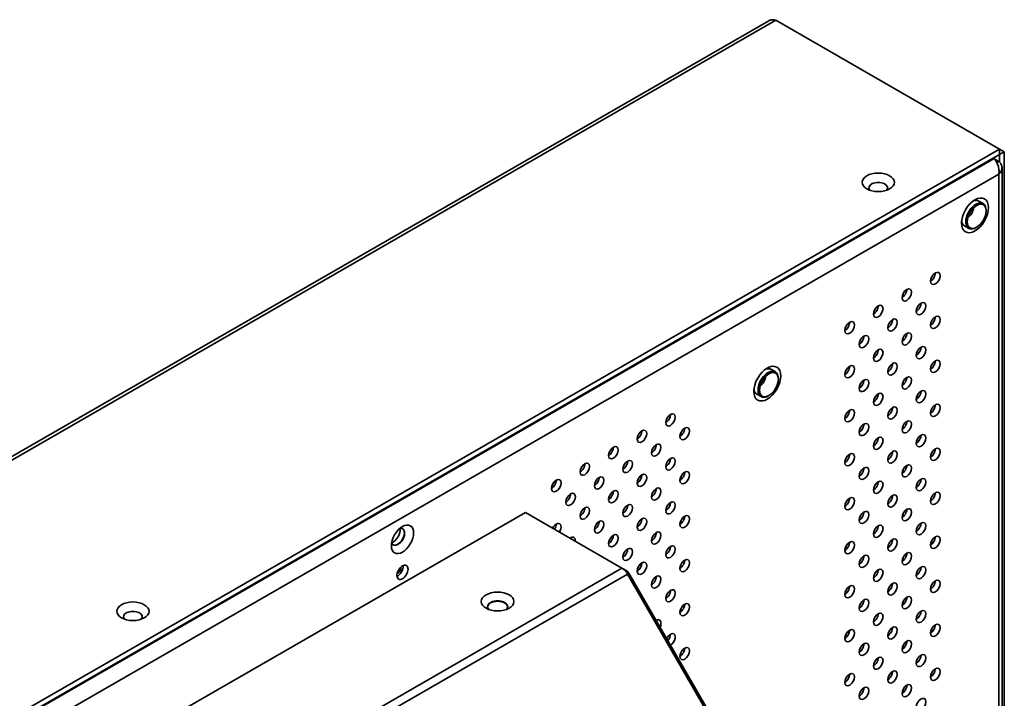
# Model space of a CAD drawing. Header units: millimetres. Extents: x 0 to 3360, y 0 to 2376.
# Tile 8 of 82: x 613 to 833, y 797 to 948. Entities that reach past the tile are written whole.
import ezdxf

# ---------------------------------------------------------------- set-up
doc = ezdxf.new("R2010")
doc.units = ezdxf.units.MM
doc.header["$LTSCALE"] = 8
doc.layers.add('Sichtbare Kanten(ISO)', color=7, linetype='Continuous', lineweight=35)
doc.layers.add('Sichtbare tangentiale Kanten(ISO)', color=7, linetype='Continuous', lineweight=35)

msp = doc.modelspace()

# ---------------------------------------------------------------- linework, layer by layer
at = {"layer": 'Sichtbare Kanten(ISO)'}
for p, q in [((242.26, 638.33), (780.01, 948.01)), ((831.46, 919.38), (781.61, 948.09)), ((293, 609.3), (831.46, 919.38)), ((293, 608.07), (831.46, 918.15)), ((831.46, 918.15), (831.46, 919.38)), ((832.52, 918.76), (831.46, 919.37)), ((831.46, 918.15), (832.52, 918.76)), ((831.46, 918.15), (831.46, 916.45)), ((832.52, 918.76), (832.52, 548.01)), ((830.05, 917.34), (830.23, 917.24)), ((830.24, 917.22), (831.29, 916.62)), ((830.85, 916.37), (831.29, 916.62)), ((831.46, 913.93), (831.46, 913.93)), ((832.02, 548.11), (832.02, 915.19)), ((826.84, 907.78), (827.79, 907.23)), ((828.46, 905.57), (828.46, 905.76)), ((823.64, 902.24), (824.6, 901.68)), ((826.37, 901.94), (826.21, 901.85)), ((780.52, 870.24), (781.48, 869.69)), ((782.15, 868.02), (782.15, 868.22)), ((777.33, 864.69), (778.29, 864.14)), ((780.06, 864.4), (779.89, 864.3)), ((725.75, 838.28), (402.25, 651.98)), ((725.75, 838.28), (747.29, 825.87)), ((697.55, 824.89), (698, 825.59)), ((697.68, 825.77), (698, 825.59)), ((698, 826.12), (698, 825.59)), ((747.41, 825.8), (748.35, 825.26)), ((697.55, 824.89), (697.16, 824.67)), ((697.28, 825.05), (697.55, 824.89)), ((748.14, 825.13), (748.35, 825.26)), ((748.85, 824.73), (748.35, 825.26)), ((748.54, 824.55), (748.85, 824.73)), ((748.54, 824.55), (781.26, 767.89)), ((782.32, 766.76), (748.85, 824.73))]:
    msp.add_line(p, q, dxfattribs=at)
for centre, major_axis, ratio in [((804.42, 911.95), (3.6, 0), 0.575862), ((825.98, 904.58), (-2.12, -3.68), 0.578093), ((826.37, 904.36), (-1.48, -2.57), 0.578093), ((817.15, 890.5), (-0.75, -1.3), 0.578093), ((810.78, 886.83), (-0.75, -1.3), 0.578093), ((804.42, 883.17), (-0.75, -1.3), 0.578093), ((813.96, 883.76), (-0.75, -1.3), 0.578093), ((798.05, 879.5), (-0.75, -1.3), 0.578093), ((807.6, 880.1), (-0.75, -1.3), 0.578093), ((817.15, 880.69), (-0.75, -1.3), 0.578093), ((810.78, 877.02), (-0.75, -1.3), 0.578093), ((801.24, 876.43), (-0.75, -1.3), 0.578093), ((804.42, 873.36), (-0.75, -1.3), 0.578093), ((813.96, 873.95), (-0.75, -1.3), 0.578093), ((807.6, 870.28), (-0.75, -1.3), 0.578093), ((817.15, 870.88), (-0.75, -1.3), 0.578093), ((779.67, 867.04), (-2.12, -3.68), 0.578093), ((780.05, 866.82), (-1.48, -2.57), 0.578093), ((798.05, 869.69), (-0.75, -1.3), 0.578093), ((801.24, 866.62), (-0.75, -1.3), 0.578093), ((810.78, 867.21), (-0.75, -1.3), 0.578093), ((804.42, 863.55), (-0.75, -1.3), 0.578093), ((813.96, 864.14), (-0.75, -1.3), 0.578093), ((798.05, 859.88), (-0.75, -1.3), 0.578093), ((807.6, 860.47), (-0.75, -1.3), 0.578093), ((817.15, 861.07), (-0.75, -1.3), 0.578093), ((758.1, 858.95), (-0.75, -1.3), 0.578093), ((801.24, 856.81), (-0.75, -1.3), 0.578093), ((810.78, 857.4), (-0.75, -1.3), 0.578093), ((751.74, 855.28), (-0.75, -1.3), 0.578093), ((761.28, 855.88), (-0.75, -1.3), 0.578093), ((804.42, 853.74), (-0.75, -1.3), 0.578093), ((813.96, 854.33), (-0.75, -1.3), 0.578093), ((745.37, 851.62), (-0.75, -1.3), 0.578093), ((754.92, 852.21), (-0.75, -1.3), 0.578093), ((807.6, 850.66), (-0.75, -1.3), 0.578093), ((817.15, 851.26), (-0.75, -1.3), 0.578093), ((748.56, 848.55), (-0.75, -1.3), 0.578093), ((758.1, 849.14), (-0.75, -1.3), 0.578093), ((798.05, 850.07), (-0.75, -1.3), 0.578093), ((739.01, 847.96), (-0.75, -1.3), 0.578093), ((761.28, 846.07), (-0.75, -1.3), 0.578093), ((801.24, 847), (-0.75, -1.3), 0.578093), ((810.78, 847.59), (-0.75, -1.3), 0.578093), ((732.65, 844.29), (-0.75, -1.3), 0.578093), ((742.19, 844.88), (-0.75, -1.3), 0.578093), ((751.74, 845.47), (-0.75, -1.3), 0.578093), ((804.42, 843.93), (-0.75, -1.3), 0.578093), ((813.96, 844.52), (-0.75, -1.3), 0.578093), ((745.37, 841.81), (-0.75, -1.3), 0.578093), ((754.92, 842.4), (-0.75, -1.3), 0.578093), ((817.15, 841.44), (-0.75, -1.3), 0.578093), ((735.83, 841.22), (-0.75, -1.3), 0.578093), ((758.1, 839.33), (-0.75, -1.3), 0.578093), ((798.05, 840.26), (-0.75, -1.3), 0.578093), ((807.6, 840.85), (-0.75, -1.3), 0.578093), ((739.01, 838.14), (-0.75, -1.3), 0.578093), ((748.56, 838.74), (-0.75, -1.3), 0.578093), ((801.24, 837.19), (-0.75, -1.3), 0.578093), ((810.78, 837.78), (-0.75, -1.3), 0.578093), ((742.19, 835.07), (-0.75, -1.3), 0.578093), ((751.74, 835.66), (-0.75, -1.3), 0.578093), ((761.28, 836.26), (-0.75, -1.3), 0.578093), ((698.35, 832.31), (-1.75, -3.03), 0.578093), ((804.42, 834.12), (-0.75, -1.3), 0.578093), ((813.96, 834.71), (-0.75, -1.3), 0.578093), ((745.37, 832), (-0.75, -1.3), 0.578093), ((754.92, 832.59), (-0.75, -1.3), 0.578093), ((798.05, 830.45), (-0.75, -1.3), 0.578093), ((807.6, 831.04), (-0.75, -1.3), 0.578093), ((817.15, 831.63), (-0.75, -1.3), 0.578093), ((748.56, 828.93), (-0.75, -1.3), 0.578093), ((758.1, 829.52), (-0.75, -1.3), 0.578093), ((761.28, 826.45), (-0.75, -1.3), 0.578093), ((801.24, 827.38), (-0.75, -1.3), 0.578093), ((810.78, 827.97), (-0.75, -1.3), 0.578093), ((698.35, 824.95), (-0.87, -1.52), 0.578093), ((751.74, 825.85), (-0.75, -1.3), 0.578093), ((804.42, 824.3), (-0.75, -1.3), 0.578093), ((813.96, 824.9), (-0.75, -1.3), 0.578093), ((754.92, 822.78), (-0.75, -1.3), 0.578093), ((817.15, 821.82), (-0.75, -1.3), 0.578093), ((758.1, 819.71), (-0.75, -1.3), 0.578093), ((798.05, 820.64), (-0.75, -1.3), 0.578093), ((807.6, 821.23), (-0.75, -1.3), 0.578093), ((719.56, 818.43), (-3.65, 0), 0.575862), ((801.24, 817.57), (-0.75, -1.3), 0.578093), ((810.78, 818.16), (-0.75, -1.3), 0.578093), ((638.25, 816.26), (3.6, 0), 0.575862), ((761.28, 816.63), (-0.75, -1.3), 0.578093), ((813.96, 815.09), (-0.75, -1.3), 0.578093), ((804.42, 814.49), (-0.75, -1.3), 0.578093), ((798.05, 810.83), (-0.75, -1.3), 0.578093), ((807.6, 811.42), (-0.75, -1.3), 0.578093), ((817.15, 812.01), (-0.75, -1.3), 0.578093), ((761.28, 806.82), (-0.75, -1.3), 0.578093), ((801.24, 807.76), (-0.75, -1.3), 0.578093), ((810.78, 808.35), (-0.75, -1.3), 0.578093), ((804.42, 804.68), (-0.75, -1.3), 0.578093), ((813.96, 805.28), (-0.75, -1.3), 0.578093), ((817.15, 802.2), (-0.75, -1.3), 0.578093), ((798.05, 801.02), (-0.75, -1.3), 0.578093), ((807.6, 801.61), (-0.75, -1.3), 0.578093), ((801.24, 797.95), (-0.75, -1.3), 0.578093), ((810.78, 798.54), (-0.75, -1.3), 0.578093), ((813.96, 795.47), (-0.75, -1.3), 0.578093)]:
    msp.add_ellipse(centre, major_axis=major_axis, ratio=ratio, dxfattribs=at)
for centre, major_axis, ratio, start_param, end_param in [((804.42, 910.72), (-2.1, 0), 0.575862, 2.67605, 6.748727), ((826.2, 904.46), (-1.6, -2.77), 0.578093, 2.354261, 7.070517), ((825.24, 905.01), (1.6, 2.77), 0.578093, 0, 0.634947), ((824.22, 905.6), (1.03, 1.79), 0.578093, 4.042764, 5.382014), ((825.24, 905.01), (-1.6, -2.77), 0.578093, 5.648239, 6.283185), ((816.08, 891.11), (-0.75, -1.3), 0.578093, 0.783472, 2.358121), ((809.72, 887.44), (-0.75, -1.3), 0.578093, 0.783472, 2.358121), ((812.9, 884.37), (-0.75, -1.3), 0.578093, 0.783472, 2.358121), ((803.36, 883.78), (-0.75, -1.3), 0.578093, 0.783472, 2.358121), ((796.99, 880.11), (-0.75, -1.3), 0.578093, 0.783472, 2.358121), ((806.54, 880.71), (-0.75, -1.3), 0.578093, 0.783472, 2.358121), ((816.08, 881.3), (-0.75, -1.3), 0.578093, 0.783472, 2.358121), ((809.72, 877.63), (-0.75, -1.3), 0.578093, 0.783472, 2.358121), ((800.17, 877.04), (-0.75, -1.3), 0.578093, 0.783472, 2.358121), ((803.36, 873.97), (-0.75, -1.3), 0.578093, 0.783472, 2.358121), ((812.9, 874.56), (-0.75, -1.3), 0.578093, 0.783472, 2.358121), ((806.54, 870.9), (-0.75, -1.3), 0.578093, 0.783472, 2.358121), ((816.08, 871.49), (-0.75, -1.3), 0.578093, 0.783472, 2.358121), ((779.88, 866.91), (-1.6, -2.77), 0.578093, 2.354261, 7.070517), ((778.93, 867.46), (1.6, 2.77), 0.578093, 0, 0.634947), ((796.99, 870.3), (-0.75, -1.3), 0.578093, 0.783472, 2.358121), ((777.9, 868.05), (1.03, 1.79), 0.578093, 4.042764, 5.382014), ((800.17, 867.23), (-0.75, -1.3), 0.578093, 0.783472, 2.358121), ((809.72, 867.82), (-0.75, -1.3), 0.578093, 0.783472, 2.358121), ((778.93, 867.46), (-1.6, -2.77), 0.578093, 5.648239, 6.283185), ((812.9, 864.75), (-0.75, -1.3), 0.578093, 0.783472, 2.358121), ((803.36, 864.16), (-0.75, -1.3), 0.578093, 0.783472, 2.358121), ((796.99, 860.49), (-0.75, -1.3), 0.578093, 0.783472, 2.358121), ((806.54, 861.09), (-0.75, -1.3), 0.578093, 0.783472, 2.358121), ((816.08, 861.68), (-0.75, -1.3), 0.578093, 0.783472, 2.358121), ((757.04, 859.56), (-0.75, -1.3), 0.578093, 0.783472, 2.358121), ((809.72, 858.01), (-0.75, -1.3), 0.578093, 0.783472, 2.358121), ((750.68, 855.9), (-0.75, -1.3), 0.578093, 0.783472, 2.358121), ((760.22, 856.49), (-0.75, -1.3), 0.578093, 0.783472, 2.358121), ((800.17, 857.42), (-0.75, -1.3), 0.578093, 0.783472, 2.358121), ((803.36, 854.35), (-0.75, -1.3), 0.578093, 0.783472, 2.358121), ((812.9, 854.94), (-0.75, -1.3), 0.578093, 0.783472, 2.358121), ((744.31, 852.23), (-0.75, -1.3), 0.578093, 0.783472, 2.358121), ((753.86, 852.82), (-0.75, -1.3), 0.578093, 0.783472, 2.358121), ((806.54, 851.27), (-0.75, -1.3), 0.578093, 0.783472, 2.358121), ((816.08, 851.87), (-0.75, -1.3), 0.578093, 0.783472, 2.358121), ((747.5, 849.16), (-0.75, -1.3), 0.578093, 0.783472, 2.358121), ((757.04, 849.75), (-0.75, -1.3), 0.578093, 0.783472, 2.358121), ((796.99, 850.68), (-0.75, -1.3), 0.578093, 0.783472, 2.358121), ((737.95, 848.57), (-0.75, -1.3), 0.578093, 0.783472, 2.358121), ((800.17, 847.61), (-0.75, -1.3), 0.578093, 0.783472, 2.358121), ((809.72, 848.2), (-0.75, -1.3), 0.578093, 0.783472, 2.358121), ((731.59, 844.9), (-0.75, -1.3), 0.578093, 0.783472, 2.358121), ((741.13, 845.49), (-0.75, -1.3), 0.578093, 0.783472, 2.358121), ((750.68, 846.09), (-0.75, -1.3), 0.578093, 0.783472, 2.358121), ((760.22, 846.68), (-0.75, -1.3), 0.578093, 0.783472, 2.358121), ((803.36, 844.54), (-0.75, -1.3), 0.578093, 0.783472, 2.358121), ((812.9, 845.13), (-0.75, -1.3), 0.578093, 0.783472, 2.358121), ((744.31, 842.42), (-0.75, -1.3), 0.578093, 0.783472, 2.358121), ((753.86, 843.01), (-0.75, -1.3), 0.578093, 0.783472, 2.358121), ((734.77, 841.83), (-0.75, -1.3), 0.578093, 0.783472, 2.358121), ((796.99, 840.87), (-0.75, -1.3), 0.578093, 0.783472, 2.358121), ((806.54, 841.46), (-0.75, -1.3), 0.578093, 0.783472, 2.358121), ((816.08, 842.06), (-0.75, -1.3), 0.578093, 0.783472, 2.358121), ((737.95, 838.76), (-0.75, -1.3), 0.578093, 0.783472, 2.358121), ((747.5, 839.35), (-0.75, -1.3), 0.578093, 0.783472, 2.358121), ((757.04, 839.94), (-0.75, -1.3), 0.578093, 0.783472, 2.358121), ((809.72, 838.39), (-0.75, -1.3), 0.578093, 0.783472, 2.358121), ((750.68, 836.27), (-0.75, -1.3), 0.578093, 0.783472, 2.358121), ((760.22, 836.87), (-0.75, -1.3), 0.578093, 0.783472, 2.358121), ((800.17, 837.8), (-0.75, -1.3), 0.578093, 0.783472, 2.358121), ((696.23, 833.53), (-1.12, -1.95), 0.578093, 0.601727, 2.539865), ((697.29, 832.92), (1.05, 1.82), 0.578093, 3.925057, 6.249572), ((697.36, 832.88), (1.05, 1.82), 0.578093, 3.925057, 6.777166), ((732.65, 834.48), (0.75, 1.3), 0.578093, 4.611917, 7.954454), ((731.59, 835.09), (-0.75, -1.3), 0.578093, 1.470324, 2.358121), ((741.13, 835.68), (-0.75, -1.3), 0.578093, 0.783472, 2.358121), ((803.36, 834.73), (-0.75, -1.3), 0.578093, 0.783472, 2.358121), ((812.9, 835.32), (-0.75, -1.3), 0.578093, 0.783472, 2.358121), ((735.83, 831.41), (0.75, 1.3), 0.578093, 5.376518, 7.189853), ((734.77, 832.02), (-0.75, -1.3), 0.578093, 2.234925, 2.358121), ((744.31, 832.61), (-0.75, -1.3), 0.578093, 0.783472, 2.358121), ((753.86, 833.2), (-0.75, -1.3), 0.578093, 0.783472, 2.358121), ((806.54, 831.65), (-0.75, -1.3), 0.578093, 0.783472, 2.358121), ((816.08, 832.25), (-0.75, -1.3), 0.578093, 0.783472, 2.358121), ((697.36, 832.88), (-1.05, -1.82), 0.578093, 5.789204, 7.06665), ((697.29, 832.92), (-1.05, -1.82), 0.578093, 0.033613, 0.783464), ((747.5, 829.54), (-0.75, -1.3), 0.578093, 0.783472, 2.358121), ((757.04, 830.13), (-0.75, -1.3), 0.578093, 0.783472, 2.358121), ((796.99, 831.06), (-0.75, -1.3), 0.578093, 0.783472, 2.358121), ((760.22, 827.06), (-0.75, -1.3), 0.578093, 0.783472, 2.358121), ((800.17, 827.99), (-0.75, -1.3), 0.578093, 0.783472, 2.358121), ((809.72, 828.58), (-0.75, -1.3), 0.578093, 0.783472, 2.358121), ((697.29, 825.56), (-0.87, -1.52), 0.578093, 0.649669, 2.491924), ((747.29, 823.83), (-1.25, 2.17), 0.578093, 4.714323, 5.499721), ((750.68, 826.46), (-0.75, -1.3), 0.578093, 0.783472, 2.358121), ((803.36, 824.92), (-0.75, -1.3), 0.578093, 0.783472, 2.358121), ((812.9, 825.51), (-0.75, -1.3), 0.578093, 0.783472, 2.358121), ((753.86, 823.39), (-0.75, -1.3), 0.578093, 0.783472, 2.358121), ((796.99, 821.25), (-0.75, -1.3), 0.578093, 0.783472, 2.358121), ((806.54, 821.84), (-0.75, -1.3), 0.578093, 0.783472, 2.358121), ((816.08, 822.43), (-0.75, -1.3), 0.578093, 0.783472, 2.358121), ((757.04, 820.32), (-0.75, -1.3), 0.578093, 0.783472, 2.358121), ((800.17, 818.18), (-0.75, -1.3), 0.578093, 0.783472, 2.358121), ((809.72, 818.77), (-0.75, -1.3), 0.578093, 0.783472, 2.358121), ((719.56, 817.28), (2.25, 0), 0.575862, 5.780438, 9.927525), ((719.56, 817.2), (-2.25, 0), 0.575862, 3.173147, 6.251631), ((760.22, 817.25), (-0.75, -1.3), 0.578093, 0.783472, 2.358121), ((638.25, 815.03), (-2.1, 0), 0.575862, 2.67605, 6.748727), ((754.92, 812.97), (0.75, 1.3), 0.578093, 4.864653, 7.055896), ((803.36, 815.11), (-0.75, -1.3), 0.578093, 0.783472, 2.358121), ((812.9, 815.7), (-0.75, -1.3), 0.578093, 0.783472, 2.358121), ((806.54, 812.03), (-0.75, -1.3), 0.578093, 0.783472, 2.358121), ((816.08, 812.62), (-0.75, -1.3), 0.578093, 0.783472, 2.358121), ((758.1, 809.9), (0.75, 1.3), 0.578093, 3.941516, 7.979032), ((757.04, 810.51), (-0.75, -1.3), 0.578093, 1.262662, 2.358121), ((796.99, 811.44), (-0.75, -1.3), 0.578093, 0.783472, 2.358121), ((760.22, 807.43), (-0.75, -1.3), 0.578093, 0.783472, 2.358121), ((800.17, 808.37), (-0.75, -1.3), 0.578093, 0.783472, 2.358121), ((809.72, 808.96), (-0.75, -1.3), 0.578093, 0.783472, 2.358121), ((803.36, 805.29), (-0.75, -1.3), 0.578093, 0.783472, 2.358121), ((812.9, 805.89), (-0.75, -1.3), 0.578093, 0.783472, 2.358121), ((816.08, 802.81), (-0.75, -1.3), 0.578093, 0.783472, 2.358121), ((796.99, 801.63), (-0.75, -1.3), 0.578093, 0.783472, 2.358121), ((806.54, 802.22), (-0.75, -1.3), 0.578093, 0.783472, 2.358121), ((800.17, 798.56), (-0.75, -1.3), 0.578093, 0.783472, 2.358121), ((809.72, 799.15), (-0.75, -1.3), 0.578093, 0.783472, 2.358121)]:
    msp.add_ellipse(centre, major_axis=major_axis, ratio=ratio, start_param=start_param, end_param=end_param, dxfattribs=at)
msp.add_open_spline([(780.01, 948.01), (780.23, 948.13), (780.74, 948.28), (781.32, 948.19), (781.61, 948.09)], degree=3, knots=[0.5012312, 0.5012312, 0.5012312, 0.5012312, 0.75, 1, 1, 1, 1], dxfattribs=at)
for points in [[(830.23, 917.24), (830.4, 917.07), (830.74, 916.63), (831.16, 915.73), (831.37, 914.72), (831.35, 914.07), (831.29, 913.77)], [(831.29, 913.77), (831.52, 913.97), (831.89, 914.42), (832.08, 915.19), (831.89, 915.96), (831.52, 916.42), (831.29, 916.62)]]:
    msp.add_open_spline(points, degree=3, dxfattribs=at)
at = {"layer": 'Sichtbare tangentiale Kanten(ISO)'}
for p, q in [((781.61, 948.09), (243.15, 638.01)), ((294.24, 608.58), (830.23, 917.24)), ((831.29, 913.77), (296.71, 605.93)), ((831.29, 547.51), (831.29, 913.77)), ((423.79, 639.58), (747.29, 825.87)), ((748.54, 824.55), (425.04, 638.26))]:
    msp.add_line(p, q, dxfattribs=at)

doc.saveas('drawing.dxf')
